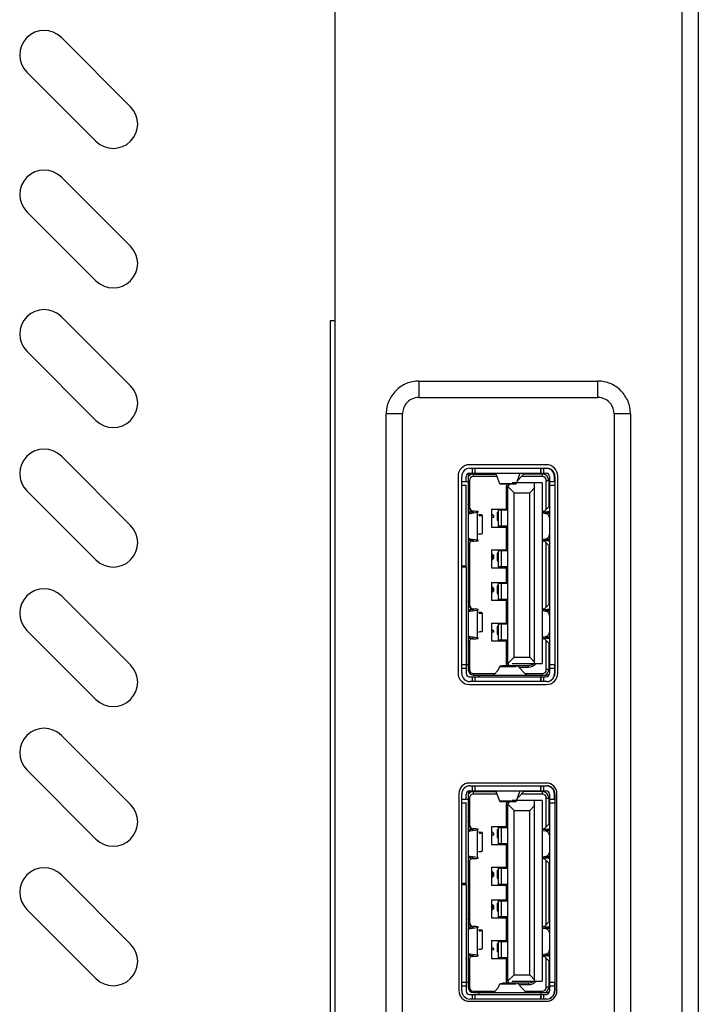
# Model space of a CAD drawing. Header units: millimetres. Extents: x 818 to 1412, y 141 to 561.
# Tile 83 of 86: x 1188 to 1199, y 390 to 405. Entities that reach past the tile are written whole.
import ezdxf

# ---------------------------------------------------------------- set-up
doc = ezdxf.new("R2010")
doc.units = ezdxf.units.MM
doc.header["$LTSCALE"] = 61.468
doc.layers.get('0').update_dxf_attribs({"linetype": 'CONTINUOUS'})

msp = doc.modelspace()

# ---------------------------------------------------------------- linework, layer by layer
at = {"linetype": 'Continuous'}
for p, q in [((1198.4628, 346.9075), (1198.4628, 429.6886)), ((1198.7128, 429.6886), (1198.7128, 346.9075)), ((1193.1378, 347.2825), (1193.1378, 429.3136)), ((1189.9986, 404.0861), (1188.938, 405.1468)), ((1188.4076, 404.6164), (1189.4683, 403.5558)), ((1189.9986, 401.9436), (1188.938, 403.0043)), ((1188.4076, 402.4739), (1189.4683, 401.4133)), ((1189.9986, 399.8011), (1188.938, 400.8618)), ((1193.0636, 400.7981), (1193.0636, 375.7981)), ((1193.1378, 400.7981), (1193.0636, 400.7981)), ((1188.4076, 400.3314), (1189.4683, 399.2708)), ((1194.4239, 399.8717), (1194.4239, 399.6217)), ((1194.4239, 399.8717), (1197.1717, 399.8717)), ((1197.1717, 399.6217), (1197.1717, 399.8717)), ((1194.4239, 399.6217), (1197.1717, 399.6217)), ((1193.9244, 377.5767), (1193.9244, 399.3722)), ((1194.1744, 399.3722), (1193.9244, 399.3722)), ((1194.1744, 377.5767), (1194.1744, 399.3722)), ((1197.4212, 399.3722), (1197.4212, 377.5767)), ((1197.6712, 399.3722), (1197.4212, 399.3722)), ((1197.6712, 399.3722), (1197.6712, 377.5767)), ((1189.9986, 397.6586), (1188.938, 398.7193)), ((1196.3803, 398.5897), (1195.2003, 398.5897)), ((1195.2078, 398.5364), (1196.3878, 398.5364)), ((1195.2403, 398.5337), (1195.2403, 398.4587)), ((1195.2903, 398.4587), (1195.2903, 398.5364)), ((1196.2903, 398.5364), (1196.2903, 398.4587)), ((1196.3028, 398.4864), (1196.3028, 398.5364)), ((1196.3403, 398.4587), (1196.3403, 398.5337)), ((1195.0253, 398.4147), (1195.0253, 395.3897)), ((1195.0828, 395.3864), (1195.0828, 398.4114)), ((1195.1503, 398.3262), (1195.1503, 398.4087)), ((1195.1828, 398.4064), (1195.1828, 395.4414)), ((1195.1828, 398.3462), (1195.2003, 398.3462)), ((1195.2003, 398.4587), (1196.3803, 398.4587)), ((1195.2003, 398.3462), (1195.2003, 397.9479)), ((1195.2628, 398.4087), (1195.2628, 398.4462)), ((1195.2628, 398.4462), (1195.6097, 398.4462)), ((1195.6236, 398.4087), (1195.2628, 398.4087)), ((1195.5503, 398.4587), (1195.5503, 398.4462)), ((1195.6086, 398.4491), (1195.5995, 398.4587)), ((1195.6645, 398.299), (1195.6053, 398.4581)), ((1195.6053, 398.4581), (1195.9754, 398.4581)), ((1195.9754, 398.4581), (1195.9162, 398.299)), ((1195.9329, 398.3439), (1195.9364, 398.3439)), ((1195.9332, 398.3447), (1195.9378, 398.3447)), ((1195.9378, 398.3447), (1195.9364, 398.3439)), ((1196.0461, 398.4587), (1195.9378, 398.3447)), ((1196.3178, 398.4087), (1195.9986, 398.4087)), ((1196.3178, 398.4462), (1196.0342, 398.4462)), ((1196.3178, 398.4462), (1196.3178, 398.4087)), ((1196.3803, 397.9045), (1196.3803, 398.3462)), ((1196.3803, 398.3462), (1196.4178, 398.3462)), ((1196.4178, 398.3462), (1196.4178, 397.9423)), ((1196.4303, 398.4087), (1196.4303, 395.3837)), ((1196.5053, 398.3262), (1196.5053, 398.4087)), ((1196.5128, 398.4114), (1196.5128, 395.3864)), ((1196.5553, 395.3897), (1196.5553, 398.4147)), ((1188.4076, 398.1889), (1189.4683, 397.1283)), ((1195.1828, 398.3264), (1195.0828, 398.3264)), ((1195.0828, 398.2762), (1195.1503, 398.2762)), ((1195.1503, 397.0337), (1195.1503, 398.2762)), ((1195.9162, 398.299), (1195.6645, 398.299)), ((1195.6657, 398.2969), (1195.915, 398.2969)), ((1195.7653, 398.2587), (1195.7653, 397.9087)), ((1195.7653, 398.2587), (1195.7903, 398.2587)), ((1195.7903, 395.5337), (1195.7903, 398.2587)), ((1195.8853, 398.1587), (1195.7903, 398.2537)), ((1195.8153, 398.2837), (1195.8153, 398.2969)), ((1196.3178, 398.3114), (1195.8578, 398.3114)), ((1196.1253, 398.1587), (1196.2064, 398.2398)), ((1196.1928, 398.3114), (1196.1928, 395.5364)), ((1196.3178, 398.3114), (1196.3178, 395.5364)), ((1196.4628, 398.3262), (1196.4303, 398.3262)), ((1196.4303, 398.2762), (1196.5128, 398.2762)), ((1196.5128, 398.3264), (1196.4628, 398.3264)), ((1195.8853, 395.6337), (1195.8853, 398.1587)), ((1195.8853, 398.1587), (1196.1253, 398.1587)), ((1196.1253, 395.6337), (1196.1253, 398.1587)), ((1195.2271, 397.8775), (1195.1828, 397.9222)), ((1195.2333, 397.8761), (1195.1829, 397.9858)), ((1195.5403, 397.9087), (1195.5403, 397.6337)), ((1195.5403, 397.9087), (1195.7903, 397.9087)), ((1195.6404, 397.8962), (1195.6404, 397.6462)), ((1195.6404, 397.8962), (1195.7903, 397.8962)), ((1195.6753, 397.9087), (1195.6753, 397.8962)), ((1195.6931, 397.6462), (1195.6931, 397.8962)), ((1196.4301, 397.9546), (1196.3535, 397.8775)), ((1196.4278, 397.8764), (1196.4303, 397.8789)), ((1195.2594, 397.8637), (1195.1828, 397.8526)), ((1195.1828, 397.8452), (1195.2097, 397.8432)), ((1195.2097, 397.8432), (1195.3207, 397.8593)), ((1195.2416, 397.8677), (1195.2416, 397.8611)), ((1195.3207, 397.8593), (1195.3207, 397.4331)), ((1195.3953, 397.8162), (1195.3953, 397.5316)), ((1195.5518, 397.8257), (1195.5403, 397.8257)), ((1195.5403, 397.8114), (1195.5483, 397.8047)), ((1195.5483, 397.8047), (1195.5403, 397.8047)), ((1195.5403, 397.7838), (1195.5768, 397.7838)), ((1195.5768, 397.8047), (1195.5518, 397.8257)), ((1195.5768, 397.7838), (1195.5768, 397.8047)), ((1195.6253, 397.8576), (1195.6253, 397.7401)), ((1195.6404, 397.8576), (1195.6253, 397.8576)), ((1195.6253, 397.7401), (1195.6404, 397.7401)), ((1196.3178, 397.8509), (1196.371, 397.8432)), ((1196.4303, 397.8479), (1196.3213, 397.8637)), ((1196.3391, 397.8611), (1196.3391, 397.8677)), ((1196.371, 397.8432), (1196.4303, 397.8475)), ((1196.4278, 397.8483), (1196.4278, 397.8764)), ((1195.5403, 397.6337), (1195.7903, 397.6337)), ((1195.7903, 397.6462), (1195.6404, 397.6462)), ((1195.7653, 397.6337), (1195.7653, 397.2837)), ((1195.2097, 397.4491), (1195.1828, 397.4472)), ((1195.1828, 397.4398), (1195.2594, 397.4287)), ((1195.3207, 397.4331), (1195.2097, 397.4491)), ((1195.2416, 397.4313), (1195.2416, 397.4247)), ((1196.371, 397.4491), (1196.3178, 397.4415)), ((1196.3213, 397.4287), (1196.4303, 397.4445)), ((1196.3391, 397.4247), (1196.3391, 397.4313)), ((1196.4303, 397.4449), (1196.371, 397.4491)), ((1196.4278, 397.416), (1196.4278, 397.4441)), ((1195.1828, 397.3702), (1195.2271, 397.4149)), ((1195.1829, 397.362), (1195.1901, 397.3776)), ((1195.2003, 397.3879), (1195.2003, 396.4479)), ((1195.5403, 397.2837), (1195.5403, 397.0087)), ((1195.5403, 397.2837), (1195.7903, 397.2837)), ((1195.6753, 397.2837), (1195.6753, 397.2712)), ((1196.3535, 397.4149), (1196.4301, 397.3378)), ((1196.3803, 396.4045), (1196.3803, 397.3879)), ((1196.4178, 397.3501), (1196.4178, 396.4423)), ((1196.4303, 397.4134), (1196.4278, 397.416)), ((1195.5518, 397.2156), (1195.5403, 397.2176)), ((1195.5403, 397.2046), (1195.5483, 397.201)), ((1195.5483, 397.1521), (1195.5403, 397.1485)), ((1195.5403, 397.133), (1195.5518, 397.135)), ((1195.5483, 397.201), (1195.5554, 397.1936)), ((1195.5554, 397.1594), (1195.5483, 397.1521)), ((1195.5661, 397.2059), (1195.5518, 397.2156)), ((1195.5518, 397.135), (1195.5661, 397.1448)), ((1195.5554, 397.1936), (1195.559, 397.1814)), ((1195.559, 397.1717), (1195.5554, 397.1594)), ((1195.559, 397.1814), (1195.559, 397.1717)), ((1195.5732, 397.1961), (1195.5661, 397.2059)), ((1195.5661, 397.1448), (1195.5732, 397.1546)), ((1195.5768, 397.179), (1195.5732, 397.1961)), ((1195.5732, 397.1546), (1195.5768, 397.1692)), ((1195.5768, 397.1692), (1195.5768, 397.179)), ((1195.6253, 397.2326), (1195.6253, 397.1151)), ((1195.6404, 397.2326), (1195.6253, 397.2326)), ((1195.6404, 397.2712), (1195.6404, 397.0212)), ((1195.6404, 397.2712), (1195.7903, 397.2712)), ((1195.6931, 397.0212), (1195.6931, 397.2712)), ((1195.1503, 397.0337), (1195.0828, 397.0337)), ((1195.0828, 397.0212), (1195.1503, 397.0212)), ((1195.1503, 397.0212), (1195.1503, 395.3837)), ((1195.5403, 397.0087), (1195.7903, 397.0087)), ((1195.6253, 397.1151), (1195.6404, 397.1151)), ((1195.7903, 397.0212), (1195.6404, 397.0212)), ((1195.7653, 397.0087), (1195.7653, 396.7837)), ((1195.5403, 396.7837), (1195.5403, 396.5087)), ((1195.5403, 396.7837), (1195.7903, 396.7837)), ((1195.5518, 396.7102), (1195.5403, 396.7122)), ((1195.5403, 396.6992), (1195.5483, 396.6955)), ((1195.5483, 396.6955), (1195.5554, 396.6882)), ((1195.5661, 396.7004), (1195.5518, 396.7102)), ((1195.5554, 396.6882), (1195.559, 396.676)), ((1195.559, 396.676), (1195.559, 396.6662)), ((1195.5732, 396.6907), (1195.5661, 396.7004)), ((1195.5768, 396.6736), (1195.5732, 396.6907)), ((1195.5732, 396.6516), (1195.5768, 396.6687)), ((1195.5768, 396.6687), (1195.5768, 396.6736)), ((1195.6253, 396.7326), (1195.6253, 396.6151)), ((1195.6404, 396.7326), (1195.6253, 396.7326)), ((1195.6404, 396.7712), (1195.6404, 396.5212)), ((1195.6404, 396.7712), (1195.7903, 396.7712)), ((1195.6753, 396.7837), (1195.6753, 396.7712)), ((1195.6931, 396.5212), (1195.6931, 396.7712)), ((1189.9986, 395.5161), (1188.938, 396.5768)), ((1195.5483, 396.6467), (1195.5403, 396.6431)), ((1195.5403, 396.6301), (1195.5518, 396.632)), ((1195.5554, 396.654), (1195.5483, 396.6467)), ((1195.5518, 396.632), (1195.5661, 396.6418)), ((1195.559, 396.6662), (1195.5554, 396.654)), ((1195.5661, 396.6418), (1195.5732, 396.6516)), ((1195.6253, 396.6151), (1195.6404, 396.6151)), ((1195.7903, 396.5212), (1195.6404, 396.5212)), ((1195.2271, 396.3775), (1195.1828, 396.4222)), ((1195.2333, 396.3761), (1195.1829, 396.4858)), ((1195.2416, 396.3677), (1195.2416, 396.3611)), ((1195.5403, 396.5087), (1195.7903, 396.5087)), ((1195.7653, 396.5087), (1195.7653, 396.1587)), ((1196.3391, 396.3611), (1196.3391, 396.3677)), ((1196.4301, 396.4546), (1196.3535, 396.3775)), ((1196.4278, 396.3764), (1196.4303, 396.3789)), ((1196.4278, 396.3483), (1196.4278, 396.3764)), ((1195.2594, 396.3637), (1195.1828, 396.3526)), ((1195.1828, 396.3452), (1195.2097, 396.3432)), ((1195.2097, 396.3432), (1195.3207, 396.3593)), ((1195.3207, 396.3593), (1195.3207, 395.9331)), ((1195.3953, 396.3162), (1195.3953, 396.0316)), ((1196.3178, 396.3509), (1196.371, 396.3432)), ((1196.4303, 396.3479), (1196.3213, 396.3637)), ((1196.371, 396.3432), (1196.4303, 396.3475)), ((1195.5403, 396.1587), (1195.5403, 395.8837)), ((1195.5403, 396.1587), (1195.7903, 396.1587)), ((1195.6253, 396.1076), (1195.6253, 395.9901)), ((1195.6404, 396.1076), (1195.6253, 396.1076)), ((1195.6404, 396.1462), (1195.6404, 395.8962)), ((1195.6404, 396.1462), (1195.7903, 396.1462)), ((1195.6753, 396.1587), (1195.6753, 396.1462)), ((1195.6931, 395.8962), (1195.6931, 396.1462)), ((1188.4076, 396.0464), (1189.4683, 394.9858)), ((1195.2097, 395.9491), (1195.1828, 395.9472)), ((1195.1828, 395.9398), (1195.2594, 395.9287)), ((1195.1828, 395.8702), (1195.2271, 395.9149)), ((1195.3207, 395.9331), (1195.2097, 395.9491)), ((1195.2416, 395.9313), (1195.2416, 395.9247)), ((1195.5768, 396.038), (1195.5403, 396.0602)), ((1195.5403, 396.0429), (1195.5483, 396.038)), ((1195.5483, 396.038), (1195.5403, 396.038)), ((1195.5403, 396.0233), (1195.5768, 396.0233)), ((1195.5768, 396.0233), (1195.5768, 396.038)), ((1195.6253, 395.9901), (1195.6404, 395.9901)), ((1196.371, 395.9491), (1196.3178, 395.9415)), ((1196.3213, 395.9287), (1196.4303, 395.9445)), ((1196.3391, 395.9247), (1196.3391, 395.9313)), ((1196.3535, 395.9149), (1196.4301, 395.8378)), ((1196.4303, 395.9449), (1196.371, 395.9491)), ((1196.4278, 395.916), (1196.4278, 395.9441)), ((1196.4303, 395.9134), (1196.4278, 395.916)), ((1195.1829, 395.862), (1195.1901, 395.8776)), ((1195.2003, 395.8879), (1195.2003, 395.4462)), ((1195.5403, 395.8837), (1195.7903, 395.8837)), ((1195.7903, 395.8962), (1195.6404, 395.8962)), ((1195.7653, 395.8837), (1195.7653, 395.5337)), ((1196.3803, 395.4462), (1196.3803, 395.8879)), ((1196.4178, 395.8501), (1196.4178, 395.4462)), ((1195.8853, 395.6337), (1195.7903, 395.5387)), ((1195.8853, 395.6337), (1196.1253, 395.6337)), ((1196.2064, 395.5526), (1196.1253, 395.6337)), ((1195.1503, 395.5162), (1195.0828, 395.5162)), ((1195.0828, 395.4662), (1195.1503, 395.4662)), ((1195.1503, 395.5214), (1195.1828, 395.5214)), ((1195.6425, 395.4343), (1195.6645, 395.4934)), ((1195.6645, 395.4934), (1195.9162, 395.4934)), ((1195.915, 395.4955), (1195.6657, 395.4955)), ((1195.7006, 395.4955), (1195.7078, 395.503)), ((1195.7078, 395.503), (1195.7092, 395.5039)), ((1195.9378, 395.503), (1195.7078, 395.503)), ((1195.9364, 395.5039), (1195.7092, 395.5039)), ((1195.7903, 395.5337), (1195.7653, 395.5337)), ((1195.8153, 395.5039), (1195.8153, 395.5087)), ((1195.8153, 395.5087), (1196.1003, 395.5087)), ((1195.8578, 395.5364), (1196.3178, 395.5364)), ((1195.9364, 395.5039), (1195.9378, 395.503)), ((1195.9378, 395.503), (1196.072, 395.3618)), ((1195.9562, 395.4837), (1196.1003, 395.4837)), ((1196.1003, 395.5087), (1196.1003, 395.4837)), ((1196.5128, 395.5162), (1196.4303, 395.5162)), ((1196.4303, 395.4662), (1196.5053, 395.4662)), ((1196.5053, 395.5162), (1196.5053, 395.3837)), ((1195.2003, 395.4462), (1195.1828, 395.4462)), ((1195.2003, 395.3337), (1196.2903, 395.3337)), ((1195.2403, 395.3337), (1195.2403, 395.2614)), ((1195.2628, 395.3614), (1195.2628, 395.3837)), ((1195.2628, 395.3837), (1195.5944, 395.3837)), ((1195.2628, 395.3614), (1196.3828, 395.3614)), ((1195.2903, 395.2614), (1195.2903, 395.3337)), ((1195.3428, 395.3614), (1195.3428, 395.3337)), ((1195.5736, 395.3618), (1195.6425, 395.4343)), ((1196.0512, 395.3837), (1196.3178, 395.3837)), ((1196.2903, 395.3337), (1196.2903, 395.2614)), ((1196.3028, 395.2614), (1196.3028, 395.3614)), ((1196.3028, 395.3337), (1196.3803, 395.3337)), ((1196.3178, 395.3837), (1196.3178, 395.3614)), ((1196.3403, 395.2614), (1196.3403, 395.3337)), ((1196.4178, 395.4462), (1196.3803, 395.4462)), ((1195.2003, 395.2147), (1196.3803, 395.2147)), ((1196.3878, 395.2614), (1195.2078, 395.2614)), ((1189.9986, 393.3736), (1188.938, 394.4343)), ((1188.4076, 393.9039), (1189.4683, 392.8433)), ((1196.3803, 393.7022), (1195.2003, 393.7022)), ((1195.2078, 393.6614), (1196.3878, 393.6614)), ((1195.2403, 393.6587), (1195.2403, 393.5837)), ((1195.2903, 393.5837), (1195.2903, 393.6614)), ((1196.2903, 393.6614), (1196.2903, 393.5837)), ((1196.3028, 393.6114), (1196.3028, 393.6614)), ((1196.3403, 393.5837), (1196.3403, 393.6587)), ((1195.0378, 393.5397), (1195.0378, 390.5147)), ((1195.0828, 390.5114), (1195.0828, 393.5364)), ((1195.1503, 393.4512), (1195.1503, 393.5337)), ((1195.1828, 393.5314), (1195.1828, 390.5664)), ((1195.2003, 393.5837), (1196.3803, 393.5837)), ((1195.2628, 393.5337), (1195.2628, 393.5712)), ((1195.2628, 393.5712), (1195.6097, 393.5712)), ((1195.6236, 393.5337), (1195.2628, 393.5337)), ((1195.5503, 393.5837), (1195.5503, 393.5712)), ((1195.6086, 393.5741), (1195.5995, 393.5837)), ((1195.6645, 393.424), (1195.6053, 393.5831)), ((1195.6053, 393.5831), (1195.9754, 393.5831)), ((1195.9754, 393.5831), (1195.9162, 393.424)), ((1196.0461, 393.5837), (1195.9378, 393.4697)), ((1196.3178, 393.5337), (1195.9986, 393.5337)), ((1196.3178, 393.5712), (1196.0342, 393.5712)), ((1196.3178, 393.5712), (1196.3178, 393.5337)), ((1196.4303, 393.5337), (1196.4303, 390.5087)), ((1196.5053, 393.4512), (1196.5053, 393.5337)), ((1196.5128, 393.5364), (1196.5128, 390.5114)), ((1196.5428, 390.5147), (1196.5428, 393.5397)), ((1195.1828, 393.4514), (1195.0828, 393.4514)), ((1195.0828, 393.4012), (1195.1503, 393.4012)), ((1195.1503, 392.1587), (1195.1503, 393.4012)), ((1195.1828, 393.4712), (1195.2003, 393.4712)), ((1195.2003, 393.4712), (1195.2003, 393.0729)), ((1195.9162, 393.424), (1195.6645, 393.424)), ((1195.6657, 393.4219), (1195.915, 393.4219)), ((1195.7653, 393.3837), (1195.7653, 393.0337)), ((1195.7653, 393.3837), (1195.7903, 393.3837)), ((1195.7903, 390.6587), (1195.7903, 393.3837)), ((1195.8853, 393.2837), (1195.7903, 393.3787)), ((1195.8153, 393.4087), (1195.8153, 393.4219)), ((1196.3178, 393.4364), (1195.8578, 393.4364)), ((1195.9329, 393.4689), (1195.9364, 393.4689)), ((1195.9332, 393.4697), (1195.9378, 393.4697)), ((1195.9378, 393.4697), (1195.9364, 393.4689)), ((1196.1253, 393.2837), (1196.2064, 393.3648)), ((1196.1928, 393.4364), (1196.1928, 390.6614)), ((1196.3178, 393.4364), (1196.3178, 390.6614)), ((1196.3803, 393.0295), (1196.3803, 393.4712)), ((1196.3803, 393.4712), (1196.4178, 393.4712)), ((1196.4178, 393.4712), (1196.4178, 393.0673)), ((1196.4628, 393.4512), (1196.4303, 393.4512)), ((1196.4303, 393.4012), (1196.5128, 393.4012)), ((1196.5128, 393.4514), (1196.4628, 393.4514)), ((1195.8853, 390.7587), (1195.8853, 393.2837)), ((1195.8853, 393.2837), (1196.1253, 393.2837)), ((1196.1253, 390.7587), (1196.1253, 393.2837)), ((1195.2271, 393.0025), (1195.1828, 393.0472)), ((1195.2333, 393.0011), (1195.1829, 393.1108)), ((1196.4301, 393.0796), (1196.3535, 393.0025)), ((1195.2594, 392.9887), (1195.1828, 392.9776)), ((1195.1828, 392.9702), (1195.2097, 392.9682)), ((1195.2097, 392.9682), (1195.3207, 392.9843)), ((1195.2416, 392.9927), (1195.2416, 392.9861)), ((1195.3207, 392.9843), (1195.3207, 392.5581)), ((1195.3953, 392.9412), (1195.3953, 392.6566)), ((1195.5403, 393.0337), (1195.5403, 392.7587)), ((1195.5403, 393.0337), (1195.7903, 393.0337)), ((1195.5518, 392.9507), (1195.5403, 392.9507)), ((1195.5403, 392.9364), (1195.5483, 392.9297)), ((1195.5483, 392.9297), (1195.5403, 392.9297)), ((1195.5403, 392.9088), (1195.5768, 392.9088)), ((1195.5768, 392.9297), (1195.5518, 392.9507)), ((1195.5768, 392.9088), (1195.5768, 392.9297)), ((1195.6253, 392.9826), (1195.6253, 392.8651)), ((1195.6404, 392.9826), (1195.6253, 392.9826)), ((1195.6404, 393.0212), (1195.6404, 392.7712)), ((1195.6404, 393.0212), (1195.7903, 393.0212)), ((1195.6753, 393.0337), (1195.6753, 393.0212)), ((1195.6931, 392.7712), (1195.6931, 393.0212)), ((1196.3178, 392.9759), (1196.371, 392.9682)), ((1196.4303, 392.9729), (1196.3213, 392.9887)), ((1196.3391, 392.9861), (1196.3391, 392.9927)), ((1196.371, 392.9682), (1196.4303, 392.9725)), ((1196.4278, 393.0014), (1196.4303, 393.0039)), ((1196.4278, 392.9733), (1196.4278, 393.0014)), ((1195.5403, 392.7587), (1195.7903, 392.7587)), ((1195.6253, 392.8651), (1195.6404, 392.8651)), ((1195.7903, 392.7712), (1195.6404, 392.7712)), ((1195.7653, 392.7587), (1195.7653, 392.4087)), ((1195.2097, 392.5741), (1195.1828, 392.5722)), ((1195.1828, 392.5648), (1195.2594, 392.5537)), ((1195.1828, 392.4952), (1195.2271, 392.5399)), ((1195.1829, 392.487), (1195.1901, 392.5026)), ((1195.2003, 392.5129), (1195.2003, 391.5729)), ((1195.3207, 392.5581), (1195.2097, 392.5741)), ((1195.2416, 392.5563), (1195.2416, 392.5497)), ((1196.371, 392.5741), (1196.3178, 392.5665)), ((1196.3213, 392.5537), (1196.4303, 392.5695)), ((1196.3391, 392.5497), (1196.3391, 392.5563)), ((1196.3535, 392.5399), (1196.4301, 392.4628)), ((1196.4303, 392.5699), (1196.371, 392.5741)), ((1196.3803, 391.5295), (1196.3803, 392.5129)), ((1196.4178, 392.4751), (1196.4178, 391.5673)), ((1196.4278, 392.541), (1196.4278, 392.5691)), ((1196.4303, 392.5384), (1196.4278, 392.541)), ((1189.9986, 391.2311), (1188.938, 392.2918)), ((1195.5403, 392.4087), (1195.5403, 392.1337)), ((1195.5403, 392.4087), (1195.7903, 392.4087)), ((1195.5518, 392.3406), (1195.5403, 392.3426)), ((1195.5403, 392.3296), (1195.5483, 392.326)), ((1195.5483, 392.326), (1195.5554, 392.3186)), ((1195.5554, 392.2844), (1195.5483, 392.2771)), ((1195.5661, 392.3309), (1195.5518, 392.3406)), ((1195.5554, 392.3186), (1195.559, 392.3064)), ((1195.559, 392.2967), (1195.5554, 392.2844)), ((1195.559, 392.3064), (1195.559, 392.2967)), ((1195.5732, 392.3211), (1195.5661, 392.3309)), ((1195.5768, 392.304), (1195.5732, 392.3211)), ((1195.5732, 392.2796), (1195.5768, 392.2942)), ((1195.5768, 392.2942), (1195.5768, 392.304)), ((1195.6253, 392.3576), (1195.6253, 392.2401)), ((1195.6404, 392.3576), (1195.6253, 392.3576)), ((1195.6404, 392.3962), (1195.6404, 392.1462)), ((1195.6404, 392.3962), (1195.7903, 392.3962)), ((1195.6753, 392.4087), (1195.6753, 392.3962)), ((1195.6931, 392.1462), (1195.6931, 392.3962)), ((1195.1503, 392.1587), (1195.0828, 392.1587)), ((1195.0828, 392.1462), (1195.1503, 392.1462)), ((1195.1503, 392.1462), (1195.1503, 390.5087)), ((1195.5483, 392.2771), (1195.5403, 392.2735)), ((1195.5403, 392.258), (1195.5518, 392.26)), ((1195.5403, 392.1337), (1195.7903, 392.1337)), ((1195.5518, 392.26), (1195.5661, 392.2698)), ((1195.5661, 392.2698), (1195.5732, 392.2796)), ((1195.6253, 392.2401), (1195.6404, 392.2401)), ((1195.7903, 392.1462), (1195.6404, 392.1462)), ((1195.7653, 392.1337), (1195.7653, 391.9087)), ((1195.5403, 391.9087), (1195.5403, 391.6337)), ((1195.5403, 391.9087), (1195.7903, 391.9087)), ((1195.5518, 391.8352), (1195.5403, 391.8372)), ((1195.5661, 391.8254), (1195.5518, 391.8352)), ((1195.6253, 391.8576), (1195.6253, 391.7401)), ((1195.6404, 391.8576), (1195.6253, 391.8576)), ((1195.6404, 391.8962), (1195.6404, 391.6462)), ((1195.6404, 391.8962), (1195.7903, 391.8962)), ((1195.6753, 391.9087), (1195.6753, 391.8962)), ((1195.6931, 391.6462), (1195.6931, 391.8962)), ((1188.4076, 391.7614), (1189.4683, 390.7008)), ((1195.5403, 391.8242), (1195.5483, 391.8205)), ((1195.5483, 391.7717), (1195.5403, 391.7681)), ((1195.5403, 391.7551), (1195.5518, 391.757)), ((1195.5483, 391.8205), (1195.5554, 391.8132)), ((1195.5554, 391.779), (1195.5483, 391.7717)), ((1195.5518, 391.757), (1195.5661, 391.7668)), ((1195.5554, 391.8132), (1195.559, 391.801)), ((1195.559, 391.7912), (1195.5554, 391.779)), ((1195.559, 391.801), (1195.559, 391.7912)), ((1195.5732, 391.8157), (1195.5661, 391.8254)), ((1195.5661, 391.7668), (1195.5732, 391.7766)), ((1195.5768, 391.7986), (1195.5732, 391.8157)), ((1195.5732, 391.7766), (1195.5768, 391.7937)), ((1195.5768, 391.7937), (1195.5768, 391.7986)), ((1195.6253, 391.7401), (1195.6404, 391.7401)), ((1195.2271, 391.5025), (1195.1828, 391.5472)), ((1195.2333, 391.5011), (1195.1829, 391.6108)), ((1195.5403, 391.6337), (1195.7903, 391.6337)), ((1195.7903, 391.6462), (1195.6404, 391.6462)), ((1195.7653, 391.6337), (1195.7653, 391.2837)), ((1196.4301, 391.5796), (1196.3535, 391.5025)), ((1195.2594, 391.4887), (1195.1828, 391.4776)), ((1195.1828, 391.4702), (1195.2097, 391.4682)), ((1195.2097, 391.4682), (1195.3207, 391.4843)), ((1195.2416, 391.4927), (1195.2416, 391.4861)), ((1195.3207, 391.4843), (1195.3207, 391.0581)), ((1195.3953, 391.4412), (1195.3953, 391.1566)), ((1196.3178, 391.4759), (1196.371, 391.4682)), ((1196.4303, 391.4729), (1196.3213, 391.4887)), ((1196.3391, 391.4861), (1196.3391, 391.4927)), ((1196.371, 391.4682), (1196.4303, 391.4725)), ((1196.4278, 391.5014), (1196.4303, 391.5039)), ((1196.4278, 391.4733), (1196.4278, 391.5014)), ((1195.5403, 391.2837), (1195.5403, 391.0087)), ((1195.5403, 391.2837), (1195.7903, 391.2837)), ((1195.6253, 391.2326), (1195.6253, 391.1151)), ((1195.6404, 391.2326), (1195.6253, 391.2326)), ((1195.6404, 391.2712), (1195.6404, 391.0212)), ((1195.6404, 391.2712), (1195.7903, 391.2712)), ((1195.6753, 391.2837), (1195.6753, 391.2712)), ((1195.6931, 391.0212), (1195.6931, 391.2712)), ((1195.2097, 391.0741), (1195.1828, 391.0722)), ((1195.3207, 391.0581), (1195.2097, 391.0741)), ((1195.5768, 391.163), (1195.5403, 391.1852)), ((1195.5403, 391.1679), (1195.5483, 391.163)), ((1195.5483, 391.163), (1195.5403, 391.163)), ((1195.5403, 391.1483), (1195.5768, 391.1483)), ((1195.5768, 391.1483), (1195.5768, 391.163)), ((1195.6253, 391.1151), (1195.6404, 391.1151)), ((1196.371, 391.0741), (1196.3178, 391.0665)), ((1196.4303, 391.0699), (1196.371, 391.0741)), ((1195.1828, 391.0648), (1195.2594, 391.0537)), ((1195.1828, 390.9952), (1195.2271, 391.0399)), ((1195.1829, 390.987), (1195.1901, 391.0026)), ((1195.2003, 391.0129), (1195.2003, 390.5712)), ((1195.2416, 391.0563), (1195.2416, 391.0497)), ((1195.5403, 391.0087), (1195.7903, 391.0087)), ((1195.7903, 391.0212), (1195.6404, 391.0212)), ((1195.7653, 391.0087), (1195.7653, 390.6587)), ((1196.3213, 391.0537), (1196.4303, 391.0695)), ((1196.3391, 391.0497), (1196.3391, 391.0563)), ((1196.3535, 391.0399), (1196.4301, 390.9628)), ((1196.3803, 390.5712), (1196.3803, 391.0129)), ((1196.4178, 390.9751), (1196.4178, 390.5712)), ((1196.4278, 391.041), (1196.4278, 391.0691)), ((1196.4303, 391.0384), (1196.4278, 391.041)), ((1195.1503, 390.6412), (1195.0828, 390.6412)), ((1195.1503, 390.6464), (1195.1828, 390.6464)), ((1195.7006, 390.6205), (1195.7078, 390.628)), ((1195.7078, 390.628), (1195.7092, 390.6289)), ((1195.9378, 390.628), (1195.7078, 390.628)), ((1195.9364, 390.6289), (1195.7092, 390.6289)), ((1195.7903, 390.6587), (1195.7653, 390.6587)), ((1195.8853, 390.7587), (1195.7903, 390.6637)), ((1195.8153, 390.6289), (1195.8153, 390.6337)), ((1195.8153, 390.6337), (1196.1003, 390.6337)), ((1195.8578, 390.6614), (1196.3178, 390.6614)), ((1195.8853, 390.7587), (1196.1253, 390.7587)), ((1195.9364, 390.6289), (1195.9378, 390.628)), ((1195.9378, 390.628), (1196.072, 390.4868)), ((1196.1003, 390.6337), (1196.1003, 390.6087)), ((1196.2064, 390.6776), (1196.1253, 390.7587)), ((1196.5128, 390.6412), (1196.4303, 390.6412)), ((1196.5053, 390.6412), (1196.5053, 390.5087)), ((1195.0828, 390.5912), (1195.1503, 390.5912)), ((1195.2003, 390.5712), (1195.1828, 390.5712)), ((1195.2628, 390.4864), (1195.2628, 390.5087)), ((1195.2628, 390.5087), (1195.5944, 390.5087)), ((1195.2628, 390.4864), (1196.3828, 390.4864)), ((1195.3428, 390.4864), (1195.3428, 390.4587)), ((1195.5736, 390.4868), (1195.6425, 390.5593)), ((1195.6425, 390.5593), (1195.6645, 390.6184)), ((1195.6645, 390.6184), (1195.9162, 390.6184)), ((1195.915, 390.6205), (1195.6657, 390.6205)), ((1195.9562, 390.6087), (1196.1003, 390.6087)), ((1196.0512, 390.5087), (1196.3178, 390.5087)), ((1196.3028, 390.3864), (1196.3028, 390.4864)), ((1196.3178, 390.5087), (1196.3178, 390.4864)), ((1196.4178, 390.5712), (1196.3803, 390.5712)), ((1196.4303, 390.5912), (1196.5053, 390.5912)), ((1195.2003, 390.4587), (1196.2903, 390.4587)), ((1195.2003, 390.3522), (1196.3803, 390.3522)), ((1196.3878, 390.3864), (1195.2078, 390.3864)), ((1195.2403, 390.4587), (1195.2403, 390.3864)), ((1195.2903, 390.3864), (1195.2903, 390.4587)), ((1196.2903, 390.4587), (1196.2903, 390.3864)), ((1196.3028, 390.4587), (1196.3803, 390.4587)), ((1196.3403, 390.3864), (1196.3403, 390.4587))]:
    msp.add_line(p, q, dxfattribs=at)
for centre, radius, start, end in [((1188.6728, 404.8816), 0.375, 45, 225), ((1189.7335, 403.821), 0.375, 225, 45), ((1188.6728, 402.7391), 0.375, 45, 225), ((1189.7335, 401.6785), 0.375, 225, 45), ((1188.6728, 400.5966), 0.375, 45, 225), ((1189.7335, 399.536), 0.375, 225, 45), ((1188.6728, 398.4541), 0.375, 45, 225), ((1195.2003, 398.4147), 0.175, 90, 180), ((1195.2078, 398.4114), 0.125, 90, 180), ((1196.3803, 398.4147), 0.175, 0, 90), ((1196.3803, 398.4087), 0.125, 0, 86.65002), ((1196.3878, 398.4114), 0.125, 0, 90), ((1195.2003, 398.4087), 0.05, 90, 180), ((1195.2628, 398.4064), 0.08, 139.04869, 180), ((1195.2628, 398.3462), 0.1, 90, 143.05251), ((1195.2628, 398.3462), 0.0625, 90, 180), ((1196.3178, 398.3462), 0.1, 0, 90), ((1196.3178, 398.3462), 0.0625, 360, 90), ((1196.3803, 398.4087), 0.05, 0, 90), ((1195.8153, 398.2587), 0.05, 129.97567, 180), ((1195.8153, 398.2587), 0.025, 90, 180), ((1189.7335, 397.3935), 0.375, 225, 45), ((1188.6728, 396.3116), 0.375, 45, 225), ((1189.7335, 395.251), 0.375, 225, 45), ((1195.8153, 395.5337), 0.05, 180, 216.61542), ((1195.8153, 395.5337), 0.025, 180, 270), ((1196.1003, 395.6587), 0.15, 270, 305.35673), ((1196.1003, 395.6587), 0.175, 269.99957, 315.63284), ((1195.2003, 395.3897), 0.175, 180, 270), ((1195.2078, 395.3864), 0.125, 180, 270), ((1195.2003, 395.3837), 0.05, 180, 270), ((1195.2628, 395.4414), 0.08, 180, 270), ((1195.2628, 395.4462), 0.0625, 180, 270), ((1196.3178, 395.4462), 0.0625, 270, 360), ((1196.3178, 395.4462), 0.1, 301.85705, 0), ((1196.3803, 395.3897), 0.175, 270, 0), ((1196.3803, 395.3837), 0.05, 270, 0), ((1196.3828, 395.4414), 0.08, 270, 306.01849), ((1196.3878, 395.3864), 0.125, 270, 0), ((1196.3803, 395.3837), 0.125, 293.79359, 0), ((1196.3873, 395.4369), 0.155, 309.79242, 315.49622), ((1188.6728, 394.1691), 0.375, 45, 225), ((1195.2003, 393.5397), 0.1625, 90, 180), ((1195.2078, 393.5364), 0.125, 90, 180), ((1196.3803, 393.5397), 0.1625, 0, 90), ((1196.3803, 393.5337), 0.125, 0, 86.65002), ((1196.3878, 393.5364), 0.125, 0, 90), ((1195.2003, 393.5337), 0.05, 90, 180), ((1195.2628, 393.5314), 0.08, 139.04869, 180), ((1195.2628, 393.4712), 0.1, 90, 143.05251), ((1195.2628, 393.4712), 0.0625, 90, 180), ((1196.3178, 393.4712), 0.1, 0, 90), ((1196.3178, 393.4712), 0.0625, 360, 90), ((1196.3803, 393.5337), 0.05, 0, 90), ((1189.7335, 393.1085), 0.375, 225, 45), ((1195.8153, 393.3837), 0.05, 129.97567, 180), ((1195.8153, 393.3837), 0.025, 90, 180), ((1188.6728, 392.0266), 0.375, 45, 225), ((1189.7335, 390.966), 0.375, 225, 45), ((1195.8153, 390.6587), 0.05, 180, 216.61542), ((1195.8153, 390.6587), 0.025, 180, 270), ((1196.1003, 390.7837), 0.15, 270, 305.35673), ((1196.1003, 390.7837), 0.175, 269.99957, 315.63284), ((1195.2003, 390.5147), 0.1625, 180, 270), ((1195.2078, 390.5114), 0.125, 180, 270), ((1195.2003, 390.5087), 0.05, 180, 270), ((1195.2628, 390.5664), 0.08, 180, 270), ((1195.2628, 390.5712), 0.0625, 180, 270), ((1196.3178, 390.5712), 0.0625, 270, 360), ((1196.3178, 390.5712), 0.1, 301.85704, 0), ((1196.3803, 390.5147), 0.1625, 270, 0), ((1196.3803, 390.5087), 0.05, 270, 0), ((1196.3828, 390.5664), 0.08, 270, 306.01849), ((1196.3878, 390.5114), 0.125, 270, 0), ((1196.3803, 390.5087), 0.125, 293.79359, 0), ((1196.3873, 390.5619), 0.155, 309.79242, 315.49622)]:
    msp.add_arc(centre, radius, start, end, dxfattribs=at)
for centre, major_axis, ratio, start_param, end_param in [((1195.2519, 397.8778), (-0.025, 0), 0.1018519, 0.1395992, 1.4674117), ((1196.3288, 397.8778), (-0.025, 0), 0.1018519, 1.6741809, 3.0019934), ((1195.2519, 397.8778), (-0.1, 0), 0.1018519, 0.8072579, 1.4674117), ((1195.239, 397.8651), (-0.025, 0), 0.1018519, 8.8108357, 10.8921897), ((1195.239, 397.8651), (-0.1, 0), 0.1018519, 2.5276503, 4.6090044), ((1196.3417, 397.8651), (-0.025, 0), 0.1018519, -1.4674117, -0.2760942), ((1196.3417, 397.8651), (-0.1, 0), 0.1018519, -1.4674117, -1.3295847), ((1196.3417, 397.8651), (-0.025, 0), 0.1018519, 0.2959164, 0.6139423), ((1196.3288, 397.8778), (-0.1, 0), 0.1018519, 1.6741809, 3.0019934), ((1195.2519, 397.4146), (-0.1, 0), 0.1018519, -1.4674117, -0.8076171), ((1195.239, 397.4272), (-0.025, 0), 0.1018519, 1.6741809, 3.755535), ((1195.239, 397.4272), (-0.1, 0), 0.1018519, 7.9573663, 10.0387203), ((1196.3417, 397.4272), (-0.025, 0), 0.1018519, 0.2828951, 1.4674117), ((1196.3417, 397.4272), (-0.025, 0), 0.1018519, -0.6139423, -0.2958817), ((1196.3288, 397.4146), (-0.1, 0), 0.1018519, -3.0019934, -1.6741809), ((1195.2519, 397.4146), (-0.025, 0), 0.1018519, -1.4674117, -0.1395992), ((1196.3417, 397.4272), (-0.1, 0), 0.1018519, 1.3294146, 1.4674117), ((1196.3288, 397.4146), (-0.025, 0), 0.1018519, -3.0019934, -1.6741809), ((1195.2519, 396.3778), (-0.1, 0), 0.1018519, 0.8072579, 1.4674117), ((1195.2519, 396.3778), (-0.025, 0), 0.1018519, 0.1395992, 1.4674117), ((1195.239, 396.3651), (-0.025, 0), 0.1018519, 8.8108357, 10.8921897), ((1195.239, 396.3651), (-0.1, 0), 0.1018519, 2.5276503, 4.6090044), ((1196.3417, 396.3651), (-0.025, 0), 0.1018519, -1.4674117, -0.2811789), ((1196.3417, 396.3651), (-0.1, 0), 0.1018519, -1.4674117, -1.3295847), ((1196.3288, 396.3778), (-0.025, 0), 0.1018519, 1.6741809, 3.0019934), ((1196.3288, 396.3778), (-0.1, 0), 0.1018519, 1.6741809, 3.0019934), ((1196.3417, 396.3651), (-0.025, 0), 0.1018519, 0.2958817, 0.6139423), ((1195.2519, 395.9146), (-0.1, 0), 0.1018519, -1.4674117, -0.8076171), ((1195.2519, 395.9146), (-0.025, 0), 0.1018519, -1.4674117, -0.1395992), ((1195.239, 395.9272), (-0.025, 0), 0.1018519, 1.6741809, 3.755535), ((1195.239, 395.9272), (-0.1, 0), 0.1018519, 7.9573663, 10.0387203), ((1196.3417, 395.9272), (-0.025, 0), 0.1018519, 0.2828951, 1.4674117), ((1196.3417, 395.9272), (-0.025, 0), 0.1018519, -0.6139423, -0.2958817), ((1196.3417, 395.9272), (-0.1, 0), 0.1018519, 1.3294146, 1.4674117), ((1196.3288, 395.9146), (-0.025, 0), 0.1018519, -3.0019934, -1.6741809), ((1196.3288, 395.9146), (-0.1, 0), 0.1018519, -3.0019934, -1.6741809), ((1195.6657, 395.3955), (0, -0.1), 0.0596421, -3.1415927, -2.934232), ((1195.915, 395.3955), (0, -0.1), 0.0596421, -3.3489533, -3.1415927), ((1195.2519, 393.0028), (-0.1, 0), 0.1018519, 0.8072579, 1.4674117), ((1195.2519, 393.0028), (-0.025, 0), 0.1018519, 0.1395992, 1.4674117), ((1195.239, 392.9901), (-0.025, 0), 0.1018519, 8.8108357, 10.8921897), ((1195.239, 392.9901), (-0.1, 0), 0.1018519, 2.5276503, 4.6090044), ((1196.3417, 392.9901), (-0.025, 0), 0.1018519, -1.4674117, -0.2760942), ((1196.3417, 392.9901), (-0.1, 0), 0.1018519, -1.4674117, -1.3295847), ((1196.3417, 392.9901), (-0.025, 0), 0.1018519, 0.2959163, 0.6139423), ((1196.3288, 393.0028), (-0.025, 0), 0.1018519, 1.6741809, 3.0019934), ((1196.3288, 393.0028), (-0.1, 0), 0.1018519, 1.6741809, 3.0019934), ((1195.2519, 392.5396), (-0.1, 0), 0.1018519, -1.4674117, -0.8076171), ((1195.2519, 392.5396), (-0.025, 0), 0.1018519, -1.4674117, -0.1395992), ((1195.239, 392.5522), (-0.025, 0), 0.1018519, 1.6741809, 3.755535), ((1195.239, 392.5522), (-0.1, 0), 0.1018519, 1.6741809, 3.755535), ((1196.3417, 392.5522), (-0.025, 0), 0.1018519, 0.2828951, 1.4674117), ((1196.3417, 392.5522), (-0.025, 0), 0.1018519, -0.6139423, -0.2958817), ((1196.3417, 392.5522), (-0.1, 0), 0.1018519, 1.3294146, 1.4674117), ((1196.3288, 392.5396), (-0.025, 0), 0.1018519, -3.0019934, -1.6741809), ((1196.3288, 392.5396), (-0.1, 0), 0.1018519, -3.0019934, -1.6741809), ((1195.2519, 391.5028), (-0.1, 0), 0.1018519, 0.8072579, 1.4674117), ((1195.2519, 391.5028), (-0.025, 0), 0.1018519, 0.1395992, 1.4674117), ((1195.239, 391.4901), (-0.025, 0), 0.1018519, 8.8108357, 10.8921897), ((1195.239, 391.4901), (-0.1, 0), 0.1018519, 2.5276503, 4.6090044), ((1196.3417, 391.4901), (-0.025, 0), 0.1018519, -1.4674117, -0.2811789), ((1196.3417, 391.4901), (-0.1, 0), 0.1018519, -1.4674117, -1.3295847), ((1196.3417, 391.4901), (-0.025, 0), 0.1018519, 0.2958817, 0.6139423), ((1196.3288, 391.5028), (-0.025, 0), 0.1018519, 1.6741809, 3.0019934), ((1196.3288, 391.5028), (-0.1, 0), 0.1018519, 1.6741809, 3.0019934), ((1195.2519, 391.0396), (-0.1, 0), 0.1018519, -1.4674117, -0.8076171), ((1195.2519, 391.0396), (-0.025, 0), 0.1018519, -1.4674117, -0.1395992), ((1195.239, 391.0522), (-0.025, 0), 0.1018519, 1.6741809, 3.755535), ((1195.239, 391.0522), (-0.1, 0), 0.1018519, 7.9573663, 10.0387203), ((1196.3417, 391.0522), (-0.025, 0), 0.1018519, 0.2828951, 1.4674117), ((1196.3417, 391.0522), (-0.025, 0), 0.1018519, -0.6139423, -0.2958817), ((1196.3417, 391.0522), (-0.1, 0), 0.1018519, 1.3294146, 1.4674117), ((1196.3288, 391.0396), (-0.025, 0), 0.1018519, -3.0019934, -1.6741809), ((1196.3288, 391.0396), (-0.1, 0), 0.1018519, -3.0019934, -1.6741809), ((1195.6657, 390.5205), (0, -0.1), 0.0596421, -3.1415927, -2.934232), ((1195.915, 390.5205), (0, -0.1), 0.0596421, -3.3489533, -3.1415927)]:
    msp.add_ellipse(centre, major_axis=major_axis, ratio=ratio, start_param=start_param, end_param=end_param, dxfattribs=at)
for points, knots in [([(1194.4239, 399.8717), (1194.3589, 399.8743), (1194.2262, 399.8483), (1194.0624, 399.734), (1193.9497, 399.5694), (1193.9227, 399.4372), (1193.9244, 399.3722)], [0, 0, 0, 0, 0.2498243, 0.4999229, 0.7500602, 1, 1, 1, 1]), ([(1197.6712, 399.3722), (1197.6728, 399.4372), (1197.646, 399.5694), (1197.5333, 399.734), (1197.3693, 399.8481), (1197.2367, 399.8741), (1197.1717, 399.8717)], [0, 0, 0, 0, 0.249942, 0.5000684, 0.7501609, 1, 1, 1, 1]), ([(1194.4239, 399.6217), (1194.3863, 399.6217), (1194.3092, 399.6081), (1194.2285, 399.5366), (1194.1824, 399.4549), (1194.1744, 399.3994), (1194.1744, 399.3722)], [0, 0, 0, 0, 0.2870567, 0.5814859, 0.7922413, 1, 1, 1, 1]), ([(1197.4212, 399.3722), (1197.4212, 399.427), (1197.3896, 399.5191), (1197.2857, 399.6076), (1197.2093, 399.6217), (1197.1717, 399.6217)], [0, 0, 0, 0, 0.4185141, 0.7129433, 1, 1, 1, 1]), ([(1195.6657, 398.2969), (1195.6654, 398.2969), (1195.6648, 398.2977), (1195.6646, 398.2985), (1195.6645, 398.299)], [0, 0, 0, 0, 0.3226208, 1, 1, 1, 1]), ([(1195.9162, 398.299), (1195.9161, 398.2985), (1195.9159, 398.2977), (1195.9153, 398.2969), (1195.915, 398.2969)], [0, 0, 0, 0, 0.6773792, 1, 1, 1, 1]), ([(1195.1828, 397.8298), (1195.1848, 397.8316), (1195.1927, 397.8379), (1195.2024, 397.8422), (1195.2097, 397.8432)], [0, 0, 0, 0, 0.2694914, 1, 1, 1, 1]), ([(1195.3953, 397.8162), (1195.3953, 397.8166), (1195.3935, 397.817), (1195.3911, 397.8175), (1195.3863, 397.818), (1195.38, 397.8186), (1195.372, 397.8193), (1195.3582, 397.8205), (1195.3471, 397.8214), (1195.3392, 397.8222)], [0, 0, 0, 0, 0.0196589, 0.0699674, 0.1521577, 0.2654652, 0.4087648, 0.580318, 1, 1, 1, 1]), ([(1195.3484, 397.8073), (1195.355, 397.8085), (1195.3643, 397.8101), (1195.3759, 397.8119), (1195.3826, 397.8131), (1195.3878, 397.814), (1195.3918, 397.8148), (1195.3939, 397.8153), (1195.3953, 397.8159), (1195.3953, 397.8162)], [0, 0, 0, 0, 0.4208027, 0.5920391, 0.7345572, 0.8471827, 0.9289228, 0.9794227, 1, 1, 1, 1]), ([(1196.371, 397.8432), (1196.3775, 397.8423), (1196.3912, 397.8368), (1196.408, 397.8206), (1196.4217, 397.7979), (1196.428, 397.7801), (1196.4305, 397.7706)], [0, 0, 0, 0, 0.2012835, 0.431632, 0.698957, 1, 1, 1, 1]), ([(1195.2097, 397.4491), (1195.2074, 397.4495), (1195.1974, 397.4518), (1195.1885, 397.4574), (1195.1828, 397.4626)], [0, 0, 0, 0, 0.2359883, 1, 1, 1, 1]), ([(1195.3392, 397.5256), (1195.3471, 397.5263), (1195.3582, 397.5273), (1195.372, 397.5285), (1195.38, 397.5292), (1195.3863, 397.5297), (1195.3911, 397.5303), (1195.3935, 397.5308), (1195.3953, 397.5312), (1195.3953, 397.5316)], [0, 0, 0, 0, 0.4196806, 0.5912343, 0.7345337, 0.8478415, 0.9300323, 0.9803407, 1, 1, 1, 1]), ([(1196.4305, 397.5218), (1196.428, 397.5122), (1196.4217, 397.4945), (1196.408, 397.4718), (1196.3912, 397.4556), (1196.3775, 397.4501), (1196.371, 397.4491)], [0, 0, 0, 0, 0.301043, 0.5683679, 0.7987164, 1, 1, 1, 1]), ([(1195.1828, 396.3298), (1195.1848, 396.3316), (1195.1927, 396.3379), (1195.2024, 396.3422), (1195.2097, 396.3432)], [0, 0, 0, 0, 0.2694914, 1, 1, 1, 1]), ([(1195.3953, 396.3162), (1195.3953, 396.3166), (1195.3935, 396.317), (1195.3911, 396.3175), (1195.3863, 396.318), (1195.38, 396.3186), (1195.372, 396.3193), (1195.3582, 396.3205), (1195.3471, 396.3214), (1195.3392, 396.3222)], [0, 0, 0, 0, 0.0196589, 0.0699674, 0.1521577, 0.2654652, 0.4087648, 0.580318, 1, 1, 1, 1]), ([(1195.3484, 396.3073), (1195.355, 396.3085), (1195.3643, 396.3101), (1195.3759, 396.3119), (1195.3826, 396.3131), (1195.3878, 396.314), (1195.3918, 396.3148), (1195.3939, 396.3153), (1195.3953, 396.3159), (1195.3953, 396.3162)], [0, 0, 0, 0, 0.4208027, 0.5920391, 0.7345572, 0.8471827, 0.9289228, 0.9794227, 1, 1, 1, 1]), ([(1196.371, 396.3432), (1196.3775, 396.3423), (1196.3912, 396.3368), (1196.408, 396.3206), (1196.4217, 396.2979), (1196.428, 396.2801), (1196.4305, 396.2706)], [0, 0, 0, 0, 0.2012835, 0.431632, 0.698957, 1, 1, 1, 1]), ([(1195.2097, 395.9491), (1195.2074, 395.9495), (1195.1974, 395.9518), (1195.1885, 395.9574), (1195.1828, 395.9626)], [0, 0, 0, 0, 0.2359883, 1, 1, 1, 1]), ([(1195.3392, 396.0256), (1195.3471, 396.0263), (1195.3582, 396.0273), (1195.372, 396.0285), (1195.38, 396.0292), (1195.3863, 396.0297), (1195.3911, 396.0303), (1195.3935, 396.0308), (1195.3953, 396.0312), (1195.3953, 396.0316)], [0, 0, 0, 0, 0.4196806, 0.5912343, 0.7345337, 0.8478415, 0.9300323, 0.9803407, 1, 1, 1, 1]), ([(1196.4305, 396.0218), (1196.428, 396.0122), (1196.4217, 395.9945), (1196.408, 395.9718), (1196.3912, 395.9556), (1196.3775, 395.9501), (1196.371, 395.9491)], [0, 0, 0, 0, 0.301043, 0.5683679, 0.7987164, 1, 1, 1, 1]), ([(1195.6657, 393.4219), (1195.6654, 393.4219), (1195.6648, 393.4227), (1195.6646, 393.4235), (1195.6645, 393.424)], [0, 0, 0, 0, 0.3226208, 1, 1, 1, 1]), ([(1195.9162, 393.424), (1195.9161, 393.4235), (1195.9159, 393.4227), (1195.9153, 393.4219), (1195.915, 393.4219)], [0, 0, 0, 0, 0.6773792, 1, 1, 1, 1]), ([(1195.1828, 392.9548), (1195.1848, 392.9566), (1195.1927, 392.9629), (1195.2024, 392.9672), (1195.2097, 392.9682)], [0, 0, 0, 0, 0.2694914, 1, 1, 1, 1]), ([(1195.3953, 392.9412), (1195.3953, 392.9416), (1195.3935, 392.942), (1195.3911, 392.9425), (1195.3863, 392.943), (1195.38, 392.9436), (1195.372, 392.9443), (1195.3582, 392.9455), (1195.3471, 392.9464), (1195.3392, 392.9472)], [0, 0, 0, 0, 0.0196589, 0.0699674, 0.1521577, 0.2654652, 0.4087648, 0.580318, 1, 1, 1, 1]), ([(1195.3484, 392.9323), (1195.355, 392.9335), (1195.3643, 392.9351), (1195.3759, 392.9369), (1195.3826, 392.9381), (1195.3878, 392.939), (1195.3918, 392.9398), (1195.3939, 392.9403), (1195.3953, 392.9409), (1195.3953, 392.9412)], [0, 0, 0, 0, 0.4208027, 0.5920391, 0.7345572, 0.8471827, 0.9289228, 0.9794227, 1, 1, 1, 1]), ([(1196.371, 392.9682), (1196.3775, 392.9673), (1196.3912, 392.9618), (1196.408, 392.9456), (1196.4217, 392.9229), (1196.428, 392.9051), (1196.4305, 392.8956)], [0, 0, 0, 0, 0.2012835, 0.431632, 0.698957, 1, 1, 1, 1]), ([(1195.2097, 392.5741), (1195.2074, 392.5745), (1195.1974, 392.5768), (1195.1885, 392.5824), (1195.1828, 392.5876)], [0, 0, 0, 0, 0.2359883, 1, 1, 1, 1]), ([(1195.3392, 392.6506), (1195.3471, 392.6513), (1195.3582, 392.6523), (1195.372, 392.6535), (1195.38, 392.6542), (1195.3863, 392.6547), (1195.3911, 392.6553), (1195.3935, 392.6558), (1195.3953, 392.6562), (1195.3953, 392.6566)], [0, 0, 0, 0, 0.4196806, 0.5912343, 0.7345337, 0.8478415, 0.9300323, 0.9803407, 1, 1, 1, 1]), ([(1196.4305, 392.6468), (1196.428, 392.6372), (1196.4217, 392.6195), (1196.408, 392.5968), (1196.3912, 392.5806), (1196.3775, 392.5751), (1196.371, 392.5741)], [0, 0, 0, 0, 0.301043, 0.5683679, 0.7987164, 1, 1, 1, 1]), ([(1195.1828, 391.4548), (1195.1848, 391.4566), (1195.1927, 391.4629), (1195.2024, 391.4672), (1195.2097, 391.4682)], [0, 0, 0, 0, 0.2694914, 1, 1, 1, 1]), ([(1195.3953, 391.4412), (1195.3953, 391.4416), (1195.3935, 391.442), (1195.3911, 391.4425), (1195.3863, 391.443), (1195.38, 391.4436), (1195.372, 391.4443), (1195.3582, 391.4455), (1195.3471, 391.4464), (1195.3392, 391.4472)], [0, 0, 0, 0, 0.0196589, 0.0699674, 0.1521577, 0.2654652, 0.4087648, 0.580318, 1, 1, 1, 1]), ([(1195.3484, 391.4323), (1195.355, 391.4335), (1195.3643, 391.4351), (1195.3759, 391.4369), (1195.3826, 391.4381), (1195.3878, 391.439), (1195.3918, 391.4398), (1195.3939, 391.4403), (1195.3953, 391.4409), (1195.3953, 391.4412)], [0, 0, 0, 0, 0.4208027, 0.5920391, 0.7345572, 0.8471827, 0.9289228, 0.9794227, 1, 1, 1, 1]), ([(1196.371, 391.4682), (1196.3775, 391.4673), (1196.3912, 391.4618), (1196.408, 391.4456), (1196.4217, 391.4229), (1196.428, 391.4051), (1196.4305, 391.3956)], [0, 0, 0, 0, 0.2012835, 0.431632, 0.698957, 1, 1, 1, 1]), ([(1195.2097, 391.0741), (1195.2074, 391.0745), (1195.1974, 391.0768), (1195.1885, 391.0824), (1195.1828, 391.0876)], [0, 0, 0, 0, 0.2359883, 1, 1, 1, 1]), ([(1195.3392, 391.1506), (1195.3471, 391.1513), (1195.3582, 391.1523), (1195.372, 391.1535), (1195.38, 391.1542), (1195.3863, 391.1547), (1195.3911, 391.1553), (1195.3935, 391.1558), (1195.3953, 391.1562), (1195.3953, 391.1566)], [0, 0, 0, 0, 0.4196806, 0.5912343, 0.7345337, 0.8478415, 0.9300323, 0.9803407, 1, 1, 1, 1]), ([(1196.4305, 391.1468), (1196.428, 391.1372), (1196.4217, 391.1195), (1196.408, 391.0968), (1196.3912, 391.0806), (1196.3775, 391.0751), (1196.371, 391.0741)], [0, 0, 0, 0, 0.301043, 0.5683679, 0.7987164, 1, 1, 1, 1])]:
    msp.add_open_spline(points, degree=3, knots=knots, dxfattribs=at)

doc.saveas('drawing.dxf')
